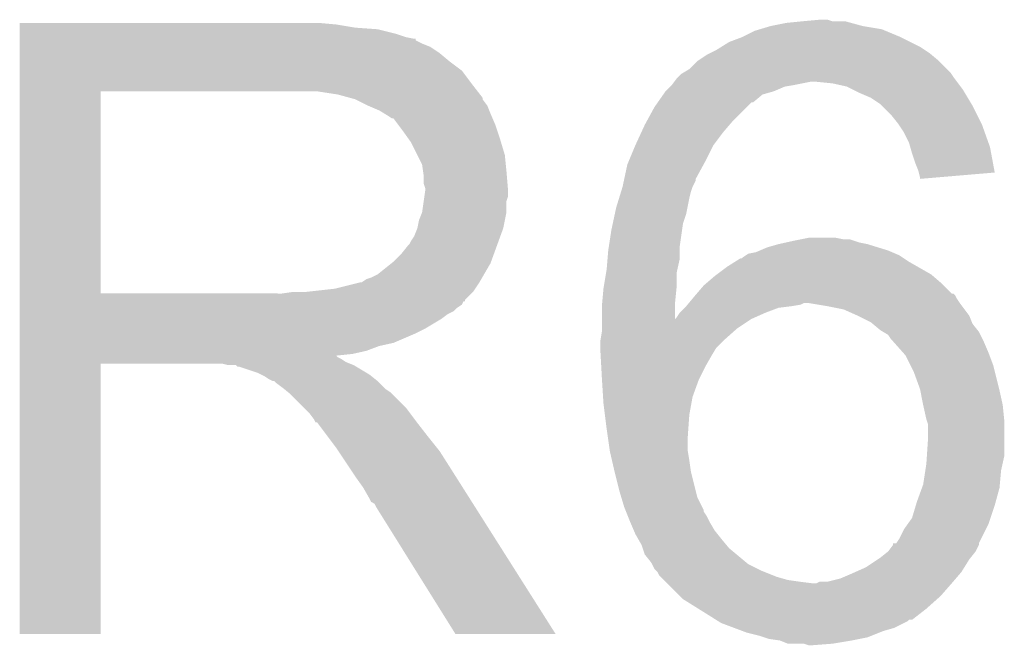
# Model space of a CAD drawing. Extents: x -1.3 to 24.2, y -3.9 to 24.8.
# Tile 13 of 24: x 7.5 to 9.1, y 14.7 to 15.7. Entities that reach past the tile are written whole.
import ezdxf

# ---------------------------------------------------------------- set-up
doc = ezdxf.new("R2010")
doc.units = 0
doc.layers.add('ISM_9_CLICK_V100_GTO', color=12, linetype='CONTINUOUS')

msp = doc.modelspace()

# ---------------------------------------------------------------- linework, layer by layer
at = {"layer": 'ISM_9_CLICK_V100_GTO'}
for points in [[(7.543822, 15.67942), (7.543824, 15.68196), (8.04926, 15.67942), (8.02132, 15.68196)], [(7.543822, 15.67434), (7.543822, 15.67942), (8.079738, 15.67434), (8.04926, 15.67942)], [(8.725736, 15.671798), (8.742678, 15.67688), (8.920482, 15.671798), (8.89, 15.67688)], [(8.742678, 15.67688), (8.768078, 15.68196), (8.89, 15.67688), (8.871376, 15.68196)], [(8.768078, 15.68196), (8.79348, 15.6845), (8.871376, 15.68196), (8.862064, 15.6845)], [(8.79348, 15.6845), (8.821396, 15.687038), (8.841744, 15.6845), (8.834122, 15.687038)], [(8.821396, 15.687038), (8.821418, 15.68704), (8.834122, 15.687038), (8.821418, 15.68704)], [(7.543822, 15.6718), (7.543822, 15.67434), (8.1153, 15.6718), (8.079738, 15.67434)], [(7.543822, 15.66418), (7.543822, 15.6718), (8.145778, 15.66418), (8.1153, 15.6718)], [(7.543822, 15.6591), (7.543822, 15.66418), (8.161022, 15.6591), (8.145778, 15.66418)], [(8.69696, 15.6591), (8.717282, 15.669262), (8.95096, 15.6591), (8.92657, 15.669262)], [(8.717282, 15.669262), (8.725736, 15.671798), (8.92657, 15.669262), (8.920482, 15.671798)], [(7.543822, 15.65656), (7.543822, 15.6591), (8.173722, 15.65656), (8.161022, 15.6591)], [(7.543822, 15.656536), (7.543822, 15.65656), (8.17626, 15.656536), (8.173722, 15.65656)], [(7.543822, 15.654014), (7.543822, 15.656536), (8.176276, 15.654014), (8.17626, 15.656536)], [(7.543822, 15.64894), (7.543822, 15.654014), (8.18642, 15.64894), (8.176276, 15.654014)], [(7.543822, 15.643858), (7.543822, 15.64894), (8.199122, 15.643858), (8.18642, 15.64894)], [(8.664442, 15.643858), (8.676636, 15.65148), (8.981442, 15.643858), (8.9662, 15.65148)], [(8.676636, 15.65148), (8.69696, 15.6591), (8.9662, 15.65148), (8.95096, 15.6591)], [(7.543822, 15.6337), (7.543822, 15.643858), (8.21436, 15.6337), (8.199122, 15.643858)], [(7.543822, 15.621), (7.543822, 15.6337), (8.2296, 15.621), (8.21436, 15.6337)], [(8.625842, 15.621002), (8.641082, 15.63116), (9.011918, 15.621002), (8.99973, 15.63116)], [(8.641082, 15.63116), (8.64616, 15.6337), (8.99973, 15.63116), (8.99668, 15.6337)], [(8.64616, 15.6337), (8.656318, 15.63878), (8.99668, 15.6337), (8.98906, 15.63878)], [(8.656318, 15.63878), (8.664442, 15.643858), (8.98906, 15.63878), (8.981442, 15.643858)], [(7.543822, 15.605758), (7.543822, 15.621), (8.249922, 15.605758), (8.2296, 15.621)], [(8.613142, 15.608302), (8.62584, 15.621), (9.024618, 15.608302), (9.01192, 15.621)], [(8.62584, 15.621), (8.625842, 15.621002), (9.01192, 15.621), (9.011918, 15.621002)], [(7.54382, 15.58544), (7.543822, 15.605758), (8.26516, 15.58544), (8.249922, 15.605758)], [(8.59536, 15.5956), (8.600442, 15.600682), (9.03478, 15.5956), (9.031392, 15.600682)], [(8.600442, 15.600682), (8.604672, 15.60322), (9.031392, 15.600682), (9.0297, 15.60322)], [(8.604672, 15.60322), (8.613142, 15.608302), (9.0297, 15.60322), (9.024618, 15.608302)], [(7.54382, 15.57274), (7.54382, 15.58544), (8.275038, 15.57274), (8.26516, 15.58544)], [(8.582656, 15.580358), (8.585198, 15.5829), (8.765538, 15.580358), (8.78078, 15.5829)], [(8.585198, 15.5829), (8.5852, 15.582902), (8.78078, 15.5829), (8.780788, 15.582902)], [(8.5852, 15.582902), (8.58901, 15.58798), (8.780788, 15.582902), (8.806178, 15.58798)], [(8.58901, 15.58798), (8.592822, 15.59306), (9.040496, 15.58798), (9.036686, 15.59306)], [(8.592822, 15.59306), (8.59536, 15.5956), (9.036686, 15.59306), (9.03478, 15.5956)], [(8.841738, 15.58544), (8.816342, 15.58798), (9.042402, 15.58544), (9.040496, 15.58798)], [(8.864598, 15.580362), (8.841738, 15.58544), (9.04621, 15.580362), (9.042402, 15.58544)], [(7.543812, 15.250182), (7.54382, 15.572718), (7.673342, 15.250182), (7.673342, 15.572718)], [(7.54382, 15.572718), (7.54382, 15.57274), (7.673342, 15.572718), (7.98068, 15.57274)], [(8.051802, 15.56766), (8.018782, 15.57274), (8.278988, 15.56766), (8.275038, 15.57274)], [(8.070436, 15.562578), (8.051802, 15.56766), (8.28294, 15.562578), (8.278988, 15.56766)], [(8.562594, 15.55496), (8.571482, 15.567658), (8.714736, 15.55496), (8.729978, 15.567658)], [(8.571482, 15.567658), (8.575038, 15.572738), (8.729978, 15.567658), (8.74776, 15.572738)], [(8.575038, 15.572738), (8.575042, 15.572742), (8.74776, 15.572738), (8.747768, 15.572742)], [(8.575042, 15.572742), (8.582656, 15.580358), (8.747768, 15.572742), (8.765538, 15.580358)], [(8.874766, 15.575278), (8.864598, 15.580362), (9.050022, 15.575278), (9.04621, 15.580362)], [(8.88492, 15.5702), (8.874766, 15.575278), (9.05307, 15.5702), (9.050022, 15.575278)], [(8.902702, 15.56258), (8.88492, 15.5702), (9.057642, 15.56258), (9.05307, 15.5702)], [(8.07974, 15.56004), (8.070436, 15.562578), (8.282944, 15.56004), (8.28294, 15.562578)], [(8.079752, 15.560034), (8.07974, 15.56004), (8.282944, 15.560034), (8.282944, 15.56004)], [(8.100056, 15.549882), (8.079752, 15.560034), (8.29056, 15.549882), (8.282944, 15.560034)], [(8.10006, 15.54988), (8.100056, 15.549882), (8.290562, 15.54988), (8.29056, 15.549882)], [(8.11784, 15.54226), (8.10006, 15.54988), (8.29361, 15.54226), (8.290562, 15.54988)], [(8.557262, 15.547342), (8.56259, 15.554954), (8.704582, 15.547342), (8.712194, 15.554954)], [(8.56259, 15.554954), (8.562594, 15.55496), (8.712194, 15.554954), (8.714736, 15.55496)], [(8.91794, 15.55242), (8.902702, 15.56258), (9.063738, 15.55242), (9.057642, 15.56258)], [(8.92048, 15.54988), (8.91794, 15.55242), (9.06526, 15.54988), (9.063738, 15.55242)], [(8.93572, 15.53464), (8.92048, 15.54988), (9.07288, 15.53464), (9.06526, 15.54988)], [(8.12631, 15.53718), (8.11784, 15.54226), (8.29564, 15.53718), (8.29361, 15.54226)], [(8.13054, 15.534642), (8.12631, 15.53718), (8.296728, 15.534642), (8.29564, 15.53718)], [(8.138164, 15.52956), (8.13054, 15.534642), (8.298906, 15.52956), (8.296728, 15.534642)], [(8.54479, 15.52448), (8.557262, 15.547342), (8.68172, 15.52448), (8.704582, 15.547342)], [(8.94588, 15.52194), (8.93572, 15.53464), (9.07923, 15.52194), (9.07288, 15.53464)], [(8.140704, 15.529552), (8.138164, 15.52956), (8.29891, 15.529552), (8.298906, 15.52956)], [(8.14832, 15.5194), (8.140704, 15.529552), (8.30326, 15.5194), (8.29891, 15.529552)], [(8.15594, 15.50924), (8.14832, 15.5194), (8.306648, 15.50924), (8.30326, 15.5194)], [(8.536158, 15.506702), (8.54202, 15.5194), (8.66648, 15.506702), (8.677364, 15.5194)], [(8.54202, 15.5194), (8.54479, 15.52448), (8.677364, 15.5194), (8.68172, 15.52448)], [(8.947576, 15.519398), (8.94588, 15.52194), (9.0805, 15.519398), (9.07923, 15.52194)], [(8.956038, 15.506702), (8.947576, 15.519398), (9.085036, 15.506702), (9.0805, 15.519398)], [(8.16501, 15.49654), (8.15594, 15.50924), (8.31088, 15.49654), (8.306648, 15.50924)], [(8.52678, 15.48638), (8.536158, 15.506702), (8.65124, 15.48638), (8.66648, 15.506702)], [(8.96366, 15.49146), (8.956038, 15.506702), (9.090478, 15.49146), (9.085036, 15.506702)], [(8.16864, 15.491456), (8.16501, 15.49654), (8.312406, 15.491456), (8.31088, 15.49654)], [(8.1788, 15.471138), (8.16864, 15.491456), (8.3185, 15.471138), (8.312406, 15.491456)], [(8.965838, 15.483838), (8.96366, 15.49146), (9.0932, 15.483838), (9.090478, 15.49146)], [(8.18642, 15.455896), (8.1788, 15.471138), (8.320026, 15.455896), (8.3185, 15.471138)], [(8.516196, 15.46098), (8.526778, 15.486378), (8.63854, 15.46098), (8.65124, 15.486378)], [(8.526778, 15.486378), (8.52678, 15.48638), (8.65124, 15.486378), (8.65124, 15.48638)], [(8.96874, 15.47368), (8.965838, 15.483838), (9.0951, 15.47368), (9.0932, 15.483838)], [(8.97382, 15.458438), (8.96874, 15.47368), (9.097948, 15.458438), (9.0951, 15.47368)], [(8.187872, 15.44574), (8.18642, 15.455896), (8.32104, 15.44574), (8.320026, 15.455896)], [(8.50918, 15.433034), (8.514082, 15.455902), (8.6233, 15.433034), (8.63577, 15.455902)], [(8.514082, 15.455902), (8.516196, 15.46098), (8.63577, 15.455902), (8.63854, 15.46098)], [(8.978898, 15.445742), (8.97382, 15.458438), (9.10032, 15.445742), (9.097948, 15.458438)], [(8.18896, 15.438118), (8.187872, 15.44574), (8.321676, 15.438118), (8.32104, 15.44574)], [(8.979536, 15.443198), (8.978898, 15.445742), (9.100794, 15.443198), (9.10032, 15.445742)], [(8.98144, 15.435582), (8.979536, 15.443198), (9.011078, 15.435582), (9.100794, 15.443198)], [(8.188962, 15.425418), (8.18896, 15.438118), (8.322734, 15.425418), (8.321676, 15.438118)], [(8.1915, 15.417796), (8.188962, 15.425418), (8.32337, 15.417796), (8.322734, 15.425418)], [(8.50646, 15.42034), (8.508636, 15.430496), (8.61822, 15.42034), (8.623298, 15.430496)], [(8.508636, 15.430496), (8.50918, 15.433034), (8.623298, 15.430496), (8.6233, 15.433034)], [(8.98144, 15.433066), (8.98144, 15.435582), (8.98144, 15.433066), (9.011078, 15.435582)], [(8.190046, 15.405098), (8.1915, 15.41526), (8.323578, 15.405098), (8.323578, 15.41526)], [(8.1915, 15.415262), (8.1915, 15.417796), (8.32358, 15.415262), (8.32337, 15.417796)], [(8.1915, 15.41526), (8.1915, 15.415262), (8.323578, 15.41526), (8.32358, 15.415262)], [(8.500988, 15.40256), (8.504114, 15.41272), (8.61314, 15.40256), (8.615682, 15.41272)], [(8.504114, 15.41272), (8.506458, 15.420338), (8.615682, 15.41272), (8.61822, 15.420338)], [(8.506458, 15.420338), (8.50646, 15.42034), (8.61822, 15.420338), (8.61822, 15.42034)], [(8.186418, 15.379698), (8.188958, 15.397476), (8.32104, 15.379698), (8.32104, 15.397476)], [(8.188958, 15.397476), (8.190046, 15.405098), (8.32104, 15.397476), (8.323578, 15.405098)], [(8.4963, 15.387318), (8.500988, 15.40256), (8.61009, 15.387318), (8.61314, 15.40256)], [(8.18134, 15.366998), (8.186418, 15.379698), (8.318498, 15.366998), (8.32104, 15.379698)], [(8.490856, 15.361918), (8.494122, 15.37716), (8.60298, 15.361918), (8.608058, 15.37716)], [(8.494122, 15.37716), (8.4963, 15.387318), (8.608058, 15.37716), (8.61009, 15.387318)], [(8.178798, 15.3543), (8.18134, 15.366998), (8.315958, 15.3543), (8.318498, 15.366998)], [(8.48868, 15.35176), (8.490856, 15.361918), (8.601528, 15.35176), (8.60298, 15.361918)], [(8.173718, 15.341596), (8.178798, 15.354298), (8.311338, 15.341596), (8.315956, 15.354298)], [(8.178798, 15.354298), (8.178798, 15.3543), (8.315956, 15.354298), (8.315958, 15.3543)], [(8.484772, 15.326358), (8.48868, 15.35176), (8.5979, 15.326358), (8.601528, 15.35176)], [(8.166098, 15.3289), (8.16864, 15.333978), (8.306722, 15.3289), (8.308568, 15.333978)], [(8.16864, 15.333978), (8.173718, 15.341596), (8.308568, 15.333978), (8.311338, 15.341596)], [(8.755378, 15.3289), (8.766808, 15.33144), (8.897622, 15.3289), (8.884922, 15.33144)], [(8.766808, 15.33144), (8.77824, 15.33398), (8.884922, 15.33144), (8.8773, 15.33398)], [(8.77824, 15.33398), (8.79093, 15.336518), (8.8773, 15.33398), (8.869682, 15.336518)], [(8.79093, 15.336518), (8.79094, 15.33652), (8.869682, 15.336518), (8.859522, 15.33652)], [(8.79094, 15.33652), (8.803642, 15.33906), (8.859522, 15.33652), (8.846822, 15.33906)], [(8.1534, 15.31366), (8.163558, 15.326358), (8.30118, 15.31366), (8.305798, 15.326358)], [(8.163558, 15.326358), (8.166098, 15.3289), (8.305798, 15.326358), (8.306722, 15.3289)], [(8.48254, 15.306038), (8.4836, 15.31874), (8.5979, 15.306038), (8.5979, 15.31874)], [(8.4836, 15.31874), (8.484772, 15.326358), (8.5979, 15.31874), (8.5979, 15.326358)], [(8.70712, 15.313662), (8.719822, 15.316202), (8.942488, 15.313662), (8.936564, 15.316202)], [(8.719822, 15.316202), (8.725742, 15.31874), (8.936564, 15.316202), (8.930642, 15.31874)], [(8.725742, 15.31874), (8.7376, 15.323822), (8.930642, 15.31874), (8.914126, 15.323822)], [(8.7376, 15.323822), (8.755378, 15.3289), (8.914126, 15.323822), (8.897622, 15.3289)], [(8.115296, 15.280638), (8.137522, 15.298418), (8.285268, 15.280638), (8.29564, 15.298418)], [(8.137522, 15.298418), (8.140698, 15.300958), (8.29564, 15.298418), (8.296562, 15.300958)], [(8.140698, 15.300958), (8.1534, 15.31366), (8.296562, 15.300958), (8.30118, 15.31366)], [(8.48106, 15.288258), (8.48254, 15.306038), (8.593948, 15.288258), (8.5979, 15.306038)], [(8.6741, 15.29334), (8.686296, 15.300962), (8.976996, 15.29334), (8.963658, 15.300962)], [(8.686296, 15.300962), (8.694422, 15.30604), (8.963658, 15.300962), (8.95604, 15.30604)], [(8.694422, 15.30604), (8.696966, 15.306046), (8.95604, 15.30604), (8.956032, 15.306046)], [(8.696966, 15.306046), (8.6995, 15.30858), (8.956032, 15.306046), (8.95223, 15.30858)], [(8.6995, 15.30858), (8.703304, 15.311118), (8.95223, 15.30858), (8.948422, 15.311118)], [(8.703304, 15.311118), (8.70712, 15.313662), (8.948422, 15.311118), (8.942488, 15.313662)], [(8.476402, 15.26032), (8.480212, 15.283178), (8.59282, 15.26032), (8.59282, 15.283178)], [(8.480212, 15.283178), (8.48106, 15.288258), (8.59282, 15.283178), (8.593948, 15.288258)], [(8.657164, 15.28064), (8.6741, 15.29334), (8.999218, 15.28064), (8.976996, 15.29334)], [(8.046718, 15.25778), (8.087358, 15.26794), (8.271086, 15.25778), (8.277862, 15.26794)], [(8.089896, 15.26794), (8.097514, 15.273018), (8.277862, 15.26794), (8.280824, 15.273018)], [(8.097514, 15.273018), (8.105138, 15.27556), (8.280824, 15.273018), (8.282306, 15.27556)], [(8.105138, 15.27556), (8.115296, 15.280638), (8.282306, 15.27556), (8.285268, 15.280638)], [(8.638962, 15.265402), (8.653778, 15.2781), (9.017, 15.265402), (9.002184, 15.2781)], [(8.653778, 15.2781), (8.657164, 15.28064), (9.002184, 15.2781), (8.999218, 15.28064)], [(7.962898, 15.25016), (7.980664, 15.252698), (8.26516, 15.25016), (8.267698, 15.252698)], [(7.980664, 15.252698), (7.98068, 15.2527), (8.267698, 15.252698), (8.267698, 15.2527)], [(8.000998, 15.2527), (8.046718, 15.25778), (8.267698, 15.2527), (8.271086, 15.25778)], [(8.473902, 15.234922), (8.47598, 15.25778), (8.59028, 15.234922), (8.592564, 15.25778)], [(8.47598, 15.25778), (8.476402, 15.26032), (8.592564, 15.25778), (8.59282, 15.26032)], [(8.625112, 15.25016), (8.636, 15.262862), (9.032244, 15.25016), (9.019542, 15.262862)], [(8.636, 15.262862), (8.638962, 15.265402), (9.019542, 15.262862), (9.017, 15.265402)], [(7.543812, 15.25016), (7.543812, 15.250182), (7.962898, 15.25016), (7.673342, 15.250182)], [(7.543812, 15.239996), (7.543812, 15.25016), (8.255, 15.239996), (8.26516, 15.25016)], [(7.543812, 15.23746), (7.543812, 15.239996), (8.254976, 15.23746), (8.255, 15.239996)], [(7.543812, 15.237444), (7.543812, 15.23746), (8.252454, 15.237444), (8.254976, 15.23746)], [(7.543812, 15.232382), (7.543812, 15.237444), (8.249916, 15.232382), (8.252454, 15.237444)], [(8.612292, 15.23492), (8.61864, 15.242538), (9.04494, 15.23492), (9.039862, 15.242538)], [(8.61864, 15.242538), (8.62076, 15.24508), (9.039862, 15.242538), (9.038592, 15.24508)], [(8.62076, 15.24508), (8.622932, 15.247616), (9.038592, 15.24508), (9.037322, 15.247616)], [(8.622932, 15.247616), (8.625108, 15.250154), (9.037322, 15.247616), (9.034786, 15.250154)], [(8.625108, 15.250154), (8.625112, 15.25016), (9.034786, 15.250154), (9.032244, 15.25016)], [(7.543812, 15.227298), (7.543812, 15.232382), (8.242298, 15.227298), (8.249916, 15.232382)], [(7.543812, 15.222218), (7.543812, 15.227298), (8.237216, 15.222218), (8.242298, 15.227298)], [(7.543812, 15.217138), (7.543812, 15.222218), (8.227062, 15.217138), (8.237216, 15.222218)], [(8.47344, 15.22984), (8.473902, 15.234922), (8.59029, 15.22984), (8.59028, 15.234922)], [(8.47344, 15.209558), (8.47344, 15.22984), (8.590322, 15.209558), (8.59029, 15.22984)], [(8.59282, 15.21206), (8.5979, 15.21968), (8.717914, 15.21206), (8.73506, 15.21968)], [(8.5979, 15.21968), (8.597902, 15.219682), (8.73506, 15.21968), (8.735064, 15.219682)], [(8.597902, 15.219682), (8.60552, 15.2273), (8.735064, 15.219682), (8.755382, 15.2273)], [(8.60552, 15.2273), (8.60806, 15.22984), (8.755382, 15.2273), (8.7757, 15.22984)], [(8.60806, 15.22984), (8.610178, 15.232382), (8.7757, 15.22984), (8.790942, 15.232382)], [(8.610178, 15.232382), (8.612292, 15.23492), (8.790942, 15.232382), (8.796024, 15.23492)], [(8.83412, 15.22984), (8.803638, 15.23492), (9.048752, 15.22984), (9.04494, 15.23492)], [(8.859522, 15.224758), (8.83412, 15.22984), (9.052564, 15.224758), (9.048752, 15.22984)], [(8.882376, 15.214602), (8.859522, 15.224758), (9.06018, 15.214602), (9.052564, 15.224758)], [(7.54381, 15.19428), (7.543812, 15.209518), (8.1915, 15.19428), (8.216898, 15.209518)], [(7.543812, 15.209518), (7.543812, 15.217138), (8.216898, 15.209518), (8.227062, 15.217138)], [(8.47344, 15.20952), (8.47344, 15.209558), (8.7122, 15.20952), (8.712284, 15.209558)], [(8.47344, 15.19428), (8.47344, 15.20952), (8.68934, 15.19428), (8.7122, 15.20952)], [(8.590322, 15.209558), (8.59282, 15.21206), (8.712284, 15.209558), (8.717914, 15.21206)], [(8.88238, 15.2146), (8.882376, 15.214602), (9.060182, 15.2146), (9.06018, 15.214602)], [(8.902698, 15.20444), (8.88238, 15.2146), (9.064248, 15.20444), (9.060182, 15.2146)], [(8.905744, 15.201902), (8.902698, 15.20444), (9.065262, 15.201902), (9.064248, 15.20444)], [(7.54381, 15.18666), (7.54381, 15.19428), (8.17626, 15.18666), (8.1915, 15.19428)], [(8.4709, 15.173962), (8.47344, 15.189202), (8.666482, 15.173962), (8.683626, 15.189202)], [(8.47344, 15.189202), (8.47344, 15.19428), (8.683626, 15.189202), (8.68934, 15.19428)], [(8.917942, 15.191738), (8.905744, 15.201902), (9.073392, 15.191738), (9.065262, 15.201902)], [(8.922176, 15.189198), (8.917942, 15.191738), (9.075422, 15.189198), (9.073392, 15.191738)], [(8.930642, 15.184118), (8.922176, 15.189198), (9.077962, 15.184118), (9.075422, 15.189198)], [(7.54381, 15.17142), (7.54381, 15.18666), (8.140698, 15.17142), (8.17626, 15.18666)], [(8.4709, 15.17396), (8.4709, 15.173962), (8.66648, 15.17396), (8.666482, 15.173962)], [(8.4709, 15.163802), (8.4709, 15.17396), (8.656322, 15.163802), (8.66648, 15.17396)], [(8.935722, 15.176498), (8.930642, 15.184118), (9.081772, 15.176498), (9.077962, 15.184118)], [(8.93826, 15.17396), (8.935722, 15.176498), (9.08304, 15.17396), (9.081772, 15.176498)], [(8.954062, 15.15618), (8.93826, 15.17396), (9.09066, 15.15618), (9.08304, 15.17396)], [(7.54381, 15.166338), (7.54381, 15.17142), (8.117838, 15.166338), (8.140698, 15.17142)], [(7.54381, 15.15872), (7.54381, 15.166338), (8.097518, 15.15872), (8.117838, 15.166338)], [(7.54381, 15.15364), (7.54381, 15.15872), (8.074658, 15.15364), (8.097518, 15.15872)], [(8.4709, 15.161258), (8.4709, 15.163802), (8.654794, 15.161258), (8.656322, 15.163802)], [(8.471466, 15.1511), (8.4709, 15.161258), (8.6487, 15.1511), (8.654794, 15.161258)], [(7.54381, 15.151062), (7.54381, 15.15364), (8.049294, 15.151062), (8.074658, 15.15364)], [(7.54381, 15.148558), (7.54381, 15.151062), (8.051804, 15.148558), (8.049294, 15.151062)], [(7.54381, 15.146018), (7.54381, 15.148558), (8.056882, 15.146018), (8.051804, 15.148558)], [(7.54381, 15.14094), (7.54381, 15.146018), (8.064498, 15.14094), (8.056882, 15.146018)], [(7.54381, 15.1384), (7.54381, 15.14094), (8.07085, 15.1384), (8.064498, 15.14094)], [(8.472454, 15.133318), (8.471466, 15.1511), (8.63854, 15.133318), (8.6487, 15.1511)], [(8.958582, 15.151094), (8.954062, 15.15618), (9.092568, 15.151094), (9.09066, 15.15618)], [(8.9662, 15.135858), (8.958582, 15.151094), (9.09828, 15.135858), (9.092568, 15.151094)], [(7.5438, 14.706624), (7.54381, 15.138376), (7.673316, 14.706624), (7.67334, 15.138376)], [(7.54381, 15.138376), (7.54381, 15.1384), (7.67334, 15.138376), (7.866378, 15.1384)], [(7.876538, 15.13586), (7.866378, 15.1384), (8.077202, 15.13586), (8.07085, 15.1384)], [(7.891774, 15.133326), (7.889236, 15.13586), (8.081426, 15.133326), (8.077202, 15.13586)], [(7.894316, 15.13332), (7.891774, 15.133326), (8.081436, 15.13332), (8.081426, 15.133326)], [(7.924798, 15.12316), (7.894316, 15.13332), (8.098368, 15.12316), (8.081436, 15.13332)], [(8.47344, 15.11554), (8.472454, 15.133318), (8.62965, 15.11554), (8.63854, 15.133318)], [(8.97128, 15.125698), (8.9662, 15.135858), (9.100822, 15.125698), (9.09828, 15.135858)], [(8.98144, 15.097758), (8.97128, 15.125698), (9.107806, 15.097758), (9.100822, 15.125698)], [(7.929878, 15.12062), (7.924798, 15.12316), (8.1026, 15.12062), (8.098368, 15.12316)], [(7.934958, 15.11808), (7.929878, 15.12062), (8.105776, 15.11808), (8.1026, 15.12062)], [(7.942578, 15.113002), (7.934958, 15.11808), (8.112124, 15.113002), (8.105776, 15.11808)], [(7.947656, 15.110462), (7.942578, 15.113002), (8.115298, 15.110462), (8.112124, 15.113002)], [(7.950196, 15.11046), (7.947656, 15.110462), (8.1153, 15.11046), (8.115298, 15.110462)], [(7.95274, 15.107922), (7.950196, 15.11046), (8.117838, 15.107922), (8.1153, 15.11046)], [(8.4736, 15.113), (8.47344, 15.11554), (8.62838, 15.113), (8.62965, 15.11554)], [(8.475346, 15.08506), (8.4736, 15.113), (8.618222, 15.08506), (8.62838, 15.113)], [(7.9629, 15.1003), (7.95274, 15.107922), (8.12546, 15.1003), (8.117838, 15.107922)], [(7.966076, 15.09776), (7.9629, 15.1003), (8.128, 15.09776), (8.12546, 15.1003)], [(7.972428, 15.092678), (7.966076, 15.09776), (8.135622, 15.092678), (8.128, 15.09776)], [(8.981948, 15.09522), (8.98144, 15.097758), (9.10844, 15.09522), (9.107806, 15.097758)], [(8.98652, 15.07236), (8.981948, 15.09522), (9.11352, 15.07236), (9.10844, 15.09522)], [(7.975598, 15.090142), (7.972428, 15.092678), (8.138158, 15.090142), (8.135622, 15.092678)], [(7.998462, 15.067278), (7.975598, 15.090142), (8.16102, 15.067278), (8.138158, 15.090142)], [(8.47598, 15.0749), (8.475346, 15.08506), (8.616372, 15.0749), (8.618222, 15.08506)], [(8.006078, 15.05966), (7.998462, 15.067278), (8.166736, 15.05966), (8.16102, 15.067278)], [(8.478204, 15.057122), (8.47598, 15.0749), (8.61314, 15.057122), (8.616372, 15.0749)], [(8.986522, 15.072358), (8.98652, 15.07236), (9.11352, 15.072358), (9.11352, 15.07236)], [(8.991602, 15.0495), (8.986522, 15.072358), (9.115808, 15.0495), (9.11352, 15.072358)], [(8.013698, 15.049498), (8.006078, 15.05966), (8.174358, 15.049498), (8.166736, 15.05966)], [(8.01497, 15.04696), (8.013698, 15.049498), (8.17626, 15.04696), (8.174358, 15.049498)], [(8.016234, 15.044436), (8.01497, 15.04696), (8.178224, 15.044436), (8.17626, 15.04696)], [(8.48106, 15.03426), (8.478204, 15.057122), (8.611506, 15.03426), (8.61314, 15.057122)], [(8.992448, 15.046962), (8.991602, 15.0495), (9.11606, 15.046962), (9.115808, 15.0495)], [(8.99414, 15.041876), (8.992448, 15.046962), (9.11606, 15.041876), (9.11606, 15.046962)], [(8.01877, 15.04442), (8.016234, 15.044436), (8.178236, 15.04442), (8.178224, 15.044436)], [(8.034016, 15.0241), (8.01877, 15.04442), (8.19404, 15.0241), (8.178236, 15.04442)], [(8.482876, 15.02156), (8.48106, 15.03426), (8.6106, 15.02156), (8.611506, 15.03426)], [(8.99414, 15.01648), (8.99414, 15.041876), (9.11606, 15.01648), (9.11606, 15.041876)], [(8.04926, 15.00378), (8.034016, 15.0241), (8.210296, 15.00378), (8.19404, 15.0241)], [(8.48614, 14.998702), (8.482876, 15.02156), (8.6106, 14.998702), (8.6106, 15.02156)], [(8.992446, 14.991078), (8.99414, 15.01648), (9.11606, 14.991078), (9.11606, 15.01648)], [(8.052648, 14.998698), (8.04926, 15.00378), (8.21436, 14.998698), (8.210296, 15.00378)], [(8.071274, 14.97076), (8.052648, 14.998698), (8.23214, 14.97076), (8.21436, 14.998698)], [(8.48614, 14.9987), (8.48614, 14.998702), (8.610602, 14.9987), (8.6106, 14.998702)], [(8.489658, 14.98346), (8.48614, 14.9987), (8.61314, 14.98346), (8.610602, 14.9987)], [(8.9916, 14.97838), (8.992446, 14.991078), (9.113238, 14.97838), (9.11606, 14.991078)], [(8.07974, 14.95806), (8.071274, 14.97076), (8.240198, 14.95806), (8.23214, 14.97076)], [(8.49376, 14.965682), (8.489658, 14.98346), (8.61568, 14.965682), (8.61314, 14.98346)], [(8.986518, 14.945358), (8.990036, 14.968218), (9.1089, 14.945358), (9.11098, 14.968218)], [(8.990036, 14.968218), (8.9916, 14.97838), (9.11098, 14.968218), (9.113238, 14.97838)], [(8.09244, 14.940282), (8.07974, 14.95806), (8.251478, 14.940282), (8.240198, 14.95806)], [(8.49376, 14.96568), (8.49376, 14.965682), (8.615682, 14.96568), (8.61568, 14.965682)], [(8.50138, 14.9352), (8.49376, 14.96568), (8.6233, 14.9352), (8.615682, 14.96568)], [(8.1026, 14.922498), (8.09244, 14.940282), (8.26276, 14.922498), (8.251478, 14.940282)], [(8.97636, 14.91742), (8.98467, 14.940278), (9.102204, 14.91742), (9.10844, 14.940278)], [(8.98467, 14.940278), (8.986518, 14.945358), (9.10844, 14.940278), (9.1089, 14.945358)], [(8.10514, 14.917426), (8.1026, 14.922498), (8.265978, 14.917426), (8.26276, 14.922498)], [(8.504428, 14.925042), (8.50138, 14.9352), (8.625838, 14.925042), (8.6233, 14.9352)], [(8.509, 14.909798), (8.504428, 14.925042), (8.633462, 14.909798), (8.625838, 14.925042)], [(8.110214, 14.91488), (8.10514, 14.917426), (8.267594, 14.91488), (8.265978, 14.917426)], [(8.112762, 14.9098), (8.110214, 14.91488), (8.270816, 14.9098), (8.267594, 14.91488)], [(8.23976, 14.70661), (8.112762, 14.9098), (8.39973, 14.70661), (8.270816, 14.9098)], [(8.51103, 14.904724), (8.509, 14.909798), (8.635998, 14.904724), (8.633462, 14.909798)], [(8.968738, 14.892014), (8.974834, 14.91234), (9.094044, 14.892014), (9.10082, 14.91234)], [(8.974834, 14.91234), (8.97636, 14.91742), (9.10082, 14.91234), (9.102204, 14.91742)], [(8.512046, 14.902184), (8.51103, 14.904724), (8.636, 14.902184), (8.635998, 14.904724)], [(8.515096, 14.894562), (8.512046, 14.902184), (8.641078, 14.894562), (8.636, 14.902184)], [(8.51916, 14.8844), (8.515096, 14.894562), (8.64616, 14.8844), (8.641078, 14.894562)], [(8.961484, 14.88186), (8.968738, 14.892014), (9.09066, 14.88186), (9.094044, 14.892014)], [(8.524602, 14.871702), (8.51916, 14.8844), (8.653778, 14.871702), (8.64616, 14.8844)], [(8.948418, 14.858998), (8.95604, 14.874236), (9.07923, 14.858998), (9.086848, 14.874236)], [(8.95604, 14.874236), (8.961484, 14.88186), (9.086848, 14.874236), (9.09066, 14.88186)], [(8.52678, 14.86662), (8.524602, 14.871702), (8.657844, 14.86662), (8.653778, 14.871702)], [(8.531136, 14.859), (8.52678, 14.86662), (8.66394, 14.859), (8.657844, 14.86662)], [(8.53694, 14.848842), (8.531136, 14.859), (8.672406, 14.848842), (8.66394, 14.859)], [(8.943328, 14.85138), (8.948418, 14.858998), (9.07542, 14.85138), (9.07923, 14.858998)], [(8.538634, 14.843762), (8.53694, 14.848842), (8.676638, 14.843762), (8.672406, 14.848842)], [(8.54202, 14.8336), (8.538634, 14.843762), (8.688834, 14.8336), (8.676638, 14.843762)], [(8.93064, 14.838682), (8.938256, 14.848832), (9.07034, 14.838682), (9.075414, 14.848832)], [(8.938256, 14.848836), (8.938262, 14.851358), (9.075418, 14.848836), (9.075418, 14.851358)], [(8.938256, 14.848832), (8.938256, 14.848836), (9.075414, 14.848832), (9.075418, 14.848836)], [(8.938262, 14.851358), (8.942406, 14.851376), (9.075418, 14.851358), (9.07542, 14.851376)], [(8.942406, 14.851376), (8.943328, 14.85138), (9.07542, 14.851376), (9.07542, 14.85138)], [(8.55218, 14.820898), (8.54202, 14.8336), (8.704078, 14.820898), (8.688834, 14.8336)], [(8.914126, 14.825978), (8.91794, 14.82852), (9.06018, 14.825978), (9.062212, 14.82852)], [(8.91794, 14.82852), (8.930638, 14.838678), (9.062212, 14.82852), (9.070336, 14.838678)], [(8.930638, 14.838678), (8.93064, 14.838682), (9.070336, 14.838678), (9.07034, 14.838682)], [(8.55345, 14.81836), (8.55218, 14.820898), (8.707122, 14.81836), (8.704078, 14.820898)], [(8.557258, 14.810744), (8.55345, 14.81836), (8.722354, 14.810744), (8.707122, 14.81836)], [(8.5598, 14.8082), (8.557258, 14.810744), (8.72744, 14.8082), (8.722354, 14.810744)], [(8.87793, 14.805658), (8.89508, 14.81328), (9.04748, 14.805658), (9.052242, 14.81328)], [(8.89508, 14.81328), (8.914126, 14.825978), (9.052242, 14.81328), (9.06018, 14.825978)], [(8.562338, 14.805658), (8.5598, 14.8082), (8.733796, 14.805658), (8.72744, 14.8082)], [(8.564878, 14.800584), (8.562338, 14.805658), (8.74648, 14.800584), (8.733796, 14.805658)], [(8.567422, 14.79804), (8.564878, 14.800584), (8.752838, 14.79804), (8.74648, 14.800584)], [(8.572502, 14.79296), (8.567422, 14.79804), (8.770618, 14.79296), (8.752838, 14.79804)], [(8.834118, 14.79042), (8.854438, 14.7955), (9.034416, 14.79042), (9.038772, 14.7955)], [(8.854438, 14.7955), (8.87222, 14.80312), (9.038772, 14.7955), (9.045304, 14.80312)], [(8.87222, 14.80312), (8.87793, 14.805658), (9.045304, 14.80312), (9.04748, 14.805658)], [(8.575042, 14.79042), (8.572502, 14.79296), (8.7884, 14.79042), (8.770618, 14.79296)], [(8.577582, 14.78788), (8.575042, 14.79042), (8.80872, 14.78788), (8.7884, 14.79042)], [(8.597902, 14.76756), (8.577582, 14.78788), (9.01446, 14.76756), (9.03224, 14.78788)], [(8.816336, 14.78788), (8.821416, 14.790418), (9.03224, 14.78788), (9.034414, 14.790418)], [(8.821416, 14.790418), (8.834118, 14.79042), (9.034414, 14.790418), (9.034416, 14.79042)], [(8.602978, 14.762482), (8.597902, 14.76756), (9.008746, 14.762482), (9.01446, 14.76756)], [(8.627362, 14.747242), (8.602978, 14.762482), (8.991602, 14.747242), (9.008746, 14.762482)], [(8.655814, 14.72946), (8.627362, 14.747242), (8.968738, 14.72946), (8.991602, 14.747242)], [(8.655824, 14.729454), (8.655814, 14.72946), (8.963654, 14.729454), (8.968738, 14.72946)], [(8.659882, 14.726918), (8.655824, 14.729454), (8.961116, 14.726918), (8.963654, 14.729454)], [(8.663938, 14.724382), (8.659882, 14.726918), (8.956044, 14.724382), (8.961116, 14.726918)], [(8.68427, 14.716758), (8.663938, 14.724382), (8.940798, 14.716758), (8.956044, 14.724382)], [(8.69781, 14.71168), (8.68427, 14.716758), (8.923018, 14.71168), (8.940798, 14.716758)], [(7.673316, 14.7066), (7.5438, 14.706624), (7.673316, 14.7066), (7.673316, 14.706624)], [(8.399736, 14.7066), (8.39973, 14.70661), (8.399736, 14.7066), (8.23976, 14.70661)], [(8.704578, 14.709142), (8.69781, 14.71168), (8.916672, 14.709142), (8.923018, 14.71168)], [(8.7249, 14.704058), (8.704578, 14.709142), (8.903962, 14.704058), (8.916672, 14.709142)], [(8.73252, 14.70152), (8.7249, 14.704058), (8.897618, 14.70152), (8.903962, 14.704058)], [(8.740138, 14.698982), (8.73252, 14.70152), (8.884928, 14.698982), (8.897618, 14.70152)], [(8.757916, 14.69644), (8.740138, 14.698982), (8.87222, 14.69644), (8.884928, 14.698982)], [(8.770616, 14.691362), (8.757916, 14.69644), (8.841752, 14.691362), (8.87222, 14.69644)], [(8.796016, 14.69136), (8.770616, 14.691362), (8.841742, 14.69136), (8.841752, 14.691362)], [(8.803638, 14.688822), (8.796016, 14.69136), (8.808748, 14.688822), (8.841742, 14.69136)], [(8.808722, 14.68882), (8.803638, 14.688822), (8.808722, 14.68882), (8.808748, 14.688822)]]:
    msp.add_solid(points, dxfattribs=at)

doc.saveas('drawing.dxf')
